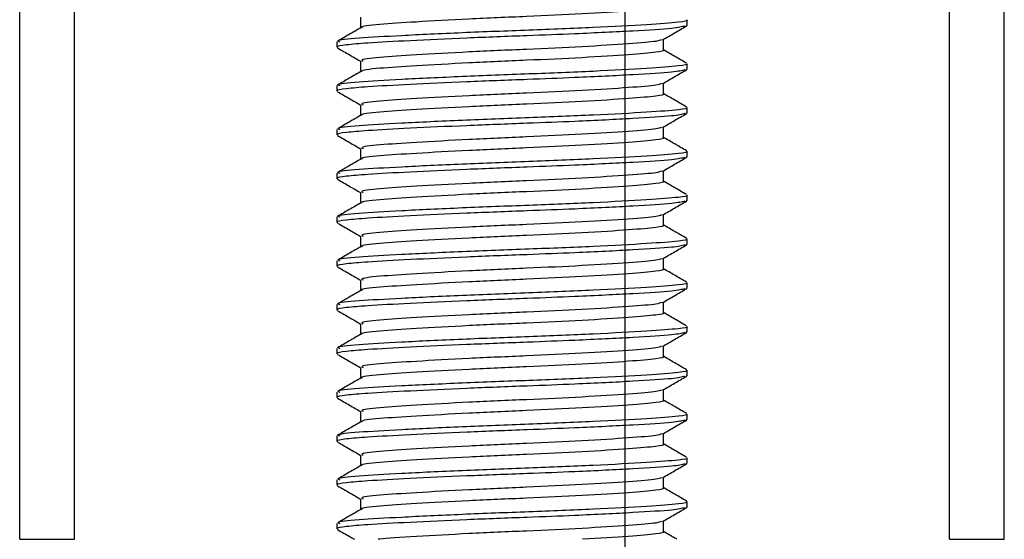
# Model space of a CAD drawing. Header units: millimetres. Extents: x 0 to 465, y 0 to 320.
# Tile 56 of 66: x 410.71 to 417.41, y 152.79 to 156.33. Entities that reach past the tile are written whole.
import ezdxf

# ---------------------------------------------------------------- set-up
doc = ezdxf.new("R2010")
doc.units = ezdxf.units.MM
doc.layers.add('CARTIGLIO', color=140, linetype='Continuous')

msp = doc.modelspace()

# ---------------------------------------------------------------- linework, layer by layer
at = {"color": 7, "linetype": 'Continuous', "lineweight": 25}
for p, q in [((410.7078, 152.7924), (410.7078, 275.1964)), ((417.0365, 152.7924), (417.0365, 275.1964)), ((417.4088, 152.7924), (417.4088, 275.1964)), ((411.0801, 152.7924), (411.0801, 261.0648)), ((413.0282, 156.3432), (413.0282, 156.2709)), ((415.2415, 156.2874), (415.2486, 156.2854)), ((415.2496, 156.2874), (415.2496, 156.3247)), ((412.867, 156.1759), (412.867, 156.1386)), ((415.0884, 156.1198), (415.0884, 156.1924)), ((413.0282, 156.0454), (413.0282, 155.9731)), ((415.2496, 155.9896), (415.2496, 156.0268)), ((415.2415, 155.9896), (415.2486, 155.9876)), ((412.867, 155.8781), (412.867, 155.8408)), ((415.0884, 155.822), (415.0884, 155.8946)), ((413.0282, 155.7476), (413.0282, 155.6752)), ((415.2415, 155.6918), (415.2486, 155.6898)), ((415.2496, 155.6918), (415.2496, 155.729)), ((415.0884, 155.5242), (415.0884, 155.5968)), ((412.867, 155.5802), (412.867, 155.5429)), ((413.0282, 155.4497), (413.0282, 155.3774)), ((415.2496, 155.394), (415.2496, 155.4312)), ((415.2415, 155.394), (415.2486, 155.3919)), ((412.867, 155.2824), (412.867, 155.2451)), ((415.0884, 155.2264), (415.0884, 155.299)), ((413.0282, 155.1519), (413.0282, 155.0796)), ((415.2496, 155.0961), (415.2496, 155.1334)), ((415.2415, 155.0961), (415.2486, 155.0941)), ((415.0884, 154.9286), (415.0884, 155.0011)), ((412.867, 154.9846), (412.867, 154.9473)), ((413.0282, 154.8541), (413.0282, 154.7818)), ((415.2415, 154.7983), (415.2486, 154.7963)), ((415.2496, 154.7983), (415.2496, 154.8356)), ((412.867, 154.6868), (412.867, 154.6495)), ((415.0884, 154.6307), (415.0884, 154.7033)), ((413.0282, 154.5563), (413.0282, 154.484)), ((415.2496, 154.5005), (415.2496, 154.5377)), ((415.2415, 154.5005), (415.2486, 154.4985)), ((415.0884, 154.3329), (415.0884, 154.4055)), ((412.867, 154.389), (412.867, 154.3517)), ((413.0282, 154.2585), (413.0282, 154.1861)), ((415.2415, 154.2027), (415.2486, 154.2007)), ((415.2496, 154.2027), (415.2496, 154.2399)), ((412.867, 154.0911), (412.867, 154.0538)), ((415.0884, 154.0351), (415.0884, 154.1077)), ((413.0282, 153.9606), (413.0282, 153.8883)), ((415.2496, 153.9049), (415.2496, 153.9421)), ((415.2415, 153.9049), (415.2486, 153.9028)), ((412.867, 153.7933), (412.867, 153.756)), ((415.0884, 153.7373), (415.0884, 153.8099)), ((413.0282, 153.6628), (413.0282, 153.5905)), ((415.2415, 153.607), (415.2486, 153.605)), ((415.2496, 153.607), (415.2496, 153.6443)), ((412.867, 153.4955), (412.867, 153.4582)), ((415.0884, 153.4395), (415.0884, 153.512)), ((413.0282, 153.365), (413.0282, 153.2927)), ((415.2496, 153.3092), (415.2496, 153.3465)), ((415.2415, 153.3092), (415.2486, 153.3072)), ((412.867, 153.1977), (412.867, 153.1604)), ((415.0884, 153.1416), (415.0884, 153.2142)), ((413.0282, 153.0672), (413.0282, 152.9949)), ((415.2415, 153.0114), (415.2486, 153.0094)), ((415.2496, 153.0114), (415.2496, 153.0486)), ((415.0884, 152.8438), (415.0884, 152.9164)), ((412.867, 152.8999), (412.867, 152.8626)), ((410.7078, 152.7924), (411.0801, 152.7924)), ((417.0365, 152.7924), (417.4088, 152.7924))]:
    msp.add_line(p, q, dxfattribs=at)
for points, knots in [([(415.0849, 156.4177), (415.0861, 156.4173), (415.1002, 156.4121), (415.0384, 156.4009), (414.8682, 156.3857), (414.5496, 156.3658), (414.1604, 156.348), (413.7563, 156.3304), (413.3942, 156.3104), (413.1451, 156.2938), (413.0241, 156.2805), (413.0374, 156.2736), (413.0385, 156.273)], [0, 0, 0, 0, 0.008258, 0.103469, 0.227325, 0.356283, 0.482096, 0.607502, 0.736535, 0.860564, 0.988004, 1, 1, 1, 1]), ([(415.2355, 156.2832), (415.2143, 156.2779), (415.169, 156.2665), (414.8952, 156.2498), (414.5356, 156.2315), (414.1368, 156.2163), (413.7405, 156.2013), (413.3566, 156.1833), (413.0776, 156.1685), (412.9217, 156.155), (412.8577, 156.1448), (412.8718, 156.1394), (412.874, 156.1386)], [0, 0, 0, 0, 0.110321, 0.235792, 0.364915, 0.456731, 0.570585, 0.687978, 0.80171, 0.890907, 0.983173, 1, 1, 1, 1]), ([(413.0318, 156.2729), (413.0048, 156.2573), (412.9509, 156.2261), (412.897, 156.1948), (412.87, 156.1792)], [0, 0, 0, 0, 0.4998987, 1, 1, 1, 1]), ([(415.2454, 156.3247), (415.2468, 156.3242), (415.2633, 156.319), (415.1918, 156.3079), (414.9949, 156.2927), (414.6264, 156.2727), (414.1764, 156.2549), (413.7088, 156.2374), (413.2913, 156.2173), (412.9987, 156.2007), (412.8575, 156.1861), (412.8809, 156.1778), (412.8864, 156.1759)], [0, 0, 0, 0, 0.0083406, 0.101003, 0.2215465, 0.34705, 0.469496, 0.5915465, 0.7171234, 0.8378352, 0.9618629, 1, 1, 1, 1]), ([(415.0833, 156.1895), (415.1103, 156.2051), (415.1641, 156.2363), (415.2181, 156.2675), (415.245, 156.2831)], [0, 0, 0, 0, 0.49991, 1, 1, 1, 1]), ([(412.8716, 156.1342), (412.8986, 156.1186), (412.9508, 156.0884), (413.003, 156.0581), (413.0282, 156.0435)], [0, 0, 0, 0, 0.516356, 1, 1, 1, 1]), ([(415.0755, 156.1896), (415.0665, 156.1861), (415.0418, 156.1765), (414.8631, 156.1624), (414.5509, 156.1424), (414.1601, 156.1246), (413.7562, 156.1071), (413.3951, 156.087), (413.142, 156.0704), (413.0199, 156.0558), (413.0403, 156.0475), (413.0451, 156.0455)], [0, 0, 0, 0, 0.072015, 0.196353, 0.325813, 0.452115, 0.57801, 0.707546, 0.832057, 0.959993, 1, 1, 1, 1]), ([(415.0849, 156.1199), (415.0861, 156.1194), (415.1002, 156.1142), (415.0384, 156.1031), (414.8682, 156.0879), (414.5496, 156.068), (414.1604, 156.0501), (413.7563, 156.0326), (413.3942, 156.0126), (413.1451, 155.9959), (413.0241, 155.9827), (413.0374, 155.9758), (413.0385, 155.9752)], [0, 0, 0, 0, 0.008258, 0.103469, 0.227325, 0.356283, 0.482096, 0.607502, 0.736535, 0.860564, 0.988004, 1, 1, 1, 1]), ([(415.2467, 156.0303), (415.2197, 156.0459), (415.1669, 156.0765), (415.1142, 156.107), (415.0884, 156.122)], [0, 0, 0, 0, 0.51126, 1, 1, 1, 1]), ([(415.2454, 156.0268), (415.2468, 156.0264), (415.2633, 156.0212), (415.1918, 156.01), (414.9949, 155.9948), (414.6264, 155.9749), (414.1764, 155.9571), (413.7088, 155.9395), (413.2913, 155.9195), (412.9987, 155.9029), (412.8575, 155.8883), (412.8809, 155.88), (412.8864, 155.8781)], [0, 0, 0, 0, 0.008341, 0.101003, 0.221546, 0.34705, 0.469496, 0.591546, 0.717123, 0.837835, 0.961863, 1, 1, 1, 1]), ([(415.2355, 155.9854), (415.2143, 155.9801), (415.169, 155.9687), (414.8952, 155.952), (414.5356, 155.9337), (414.1368, 155.9185), (413.7405, 155.9035), (413.3566, 155.8855), (413.0776, 155.8707), (412.9217, 155.8572), (412.8577, 155.847), (412.8718, 155.8416), (412.874, 155.8408)], [0, 0, 0, 0, 0.110321, 0.235792, 0.364915, 0.456731, 0.570585, 0.687978, 0.80171, 0.890907, 0.983173, 1, 1, 1, 1]), ([(413.0318, 155.9751), (413.0048, 155.9595), (412.9509, 155.9282), (412.897, 155.897), (412.87, 155.8814)], [0, 0, 0, 0, 0.499899, 1, 1, 1, 1]), ([(415.0833, 155.8917), (415.1103, 155.9073), (415.1641, 155.9385), (415.2181, 155.9697), (415.245, 155.9853)], [0, 0, 0, 0, 0.49991, 1, 1, 1, 1]), ([(415.0755, 155.8918), (415.0665, 155.8883), (415.0418, 155.8786), (414.8631, 155.8646), (414.5509, 155.8446), (414.1601, 155.8268), (413.7562, 155.8092), (413.3951, 155.7892), (413.142, 155.7726), (413.0199, 155.7579), (413.0403, 155.7496), (413.0451, 155.7477)], [0, 0, 0, 0, 0.072015, 0.196353, 0.325813, 0.452115, 0.57801, 0.707546, 0.832057, 0.959993, 1, 1, 1, 1]), ([(412.8716, 155.8364), (412.8986, 155.8208), (412.9508, 155.7906), (413.003, 155.7603), (413.0282, 155.7457)], [0, 0, 0, 0, 0.516356, 1, 1, 1, 1]), ([(415.0849, 155.822), (415.0861, 155.8216), (415.1002, 155.8164), (415.0384, 155.8053), (414.8682, 155.7901), (414.5496, 155.7701), (414.1604, 155.7523), (413.7563, 155.7348), (413.3942, 155.7147), (413.1451, 155.6981), (413.0241, 155.6849), (413.0374, 155.678), (413.0385, 155.6774)], [0, 0, 0, 0, 0.0082578, 0.1034691, 0.2273249, 0.356283, 0.4820958, 0.6075018, 0.7365354, 0.8605644, 0.9880043, 1, 1, 1, 1]), ([(415.2467, 155.7325), (415.2197, 155.7481), (415.1669, 155.7787), (415.1142, 155.8092), (415.0884, 155.8242)], [0, 0, 0, 0, 0.51126, 1, 1, 1, 1]), ([(415.2355, 155.6875), (415.2143, 155.6822), (415.169, 155.6709), (414.8952, 155.6542), (414.5356, 155.6359), (414.1368, 155.6207), (413.7405, 155.6057), (413.3566, 155.5877), (413.0776, 155.5728), (412.9217, 155.5594), (412.8577, 155.5492), (412.8718, 155.5438), (412.874, 155.5429)], [0, 0, 0, 0, 0.110321, 0.235792, 0.364915, 0.456731, 0.570585, 0.687978, 0.80171, 0.890907, 0.983173, 1, 1, 1, 1]), ([(413.0318, 155.6773), (413.0048, 155.6617), (412.9509, 155.6304), (412.897, 155.5992), (412.87, 155.5836)], [0, 0, 0, 0, 0.499899, 1, 1, 1, 1]), ([(415.2454, 155.729), (415.2468, 155.7286), (415.2633, 155.7234), (415.1918, 155.7122), (414.9949, 155.697), (414.6264, 155.6771), (414.1764, 155.6593), (413.7088, 155.6417), (413.2913, 155.6217), (412.9987, 155.6051), (412.8575, 155.5904), (412.8809, 155.5822), (412.8864, 155.5802)], [0, 0, 0, 0, 0.008341, 0.101003, 0.221546, 0.34705, 0.469496, 0.591546, 0.717123, 0.837835, 0.961863, 1, 1, 1, 1]), ([(415.0833, 155.5938), (415.1103, 155.6094), (415.1641, 155.6407), (415.2181, 155.6719), (415.245, 155.6875)], [0, 0, 0, 0, 0.49991, 1, 1, 1, 1]), ([(412.8716, 155.5386), (412.8986, 155.523), (412.9508, 155.4927), (413.003, 155.4625), (413.0282, 155.4479)], [0, 0, 0, 0, 0.516356, 1, 1, 1, 1]), ([(415.0755, 155.594), (415.0665, 155.5905), (415.0418, 155.5808), (414.8631, 155.5667), (414.5509, 155.5468), (414.1601, 155.529), (413.7562, 155.5114), (413.3951, 155.4914), (413.142, 155.4748), (413.0199, 155.4601), (413.0403, 155.4518), (413.0451, 155.4498)], [0, 0, 0, 0, 0.072015, 0.196353, 0.325813, 0.452115, 0.57801, 0.707546, 0.832057, 0.959993, 1, 1, 1, 1]), ([(415.0849, 155.5242), (415.0861, 155.5238), (415.1002, 155.5186), (415.0384, 155.5075), (414.8682, 155.4923), (414.5496, 155.4723), (414.1604, 155.4545), (413.7563, 155.437), (413.3942, 155.4169), (413.1451, 155.4003), (413.0241, 155.387), (413.0374, 155.3801), (413.0385, 155.3795)], [0, 0, 0, 0, 0.008258, 0.103469, 0.227325, 0.356283, 0.482096, 0.607502, 0.736535, 0.860564, 0.988004, 1, 1, 1, 1]), ([(415.2467, 155.4347), (415.2197, 155.4503), (415.1669, 155.4808), (415.1142, 155.5114), (415.0884, 155.5263)], [0, 0, 0, 0, 0.51126, 1, 1, 1, 1]), ([(415.2454, 155.4312), (415.2468, 155.4308), (415.2633, 155.4255), (415.1918, 155.4144), (414.9949, 155.3992), (414.6264, 155.3793), (414.1764, 155.3614), (413.7088, 155.3439), (413.2913, 155.3239), (412.9987, 155.3072), (412.8575, 155.2926), (412.8809, 155.2844), (412.8864, 155.2824)], [0, 0, 0, 0, 0.008341, 0.101003, 0.221546, 0.34705, 0.469496, 0.591546, 0.717123, 0.837835, 0.961863, 1, 1, 1, 1]), ([(415.2355, 155.3897), (415.2143, 155.3844), (415.169, 155.3731), (414.8952, 155.3564), (414.5356, 155.3381), (414.1368, 155.3229), (413.7405, 155.3079), (413.3566, 155.2898), (413.0776, 155.275), (412.9217, 155.2616), (412.8577, 155.2513), (412.8718, 155.2459), (412.874, 155.2451)], [0, 0, 0, 0, 0.110321, 0.235792, 0.364915, 0.456731, 0.570585, 0.687978, 0.80171, 0.890907, 0.983173, 1, 1, 1, 1]), ([(413.0318, 155.3795), (413.0048, 155.3639), (412.9509, 155.3326), (412.897, 155.3014), (412.87, 155.2858)], [0, 0, 0, 0, 0.499899, 1, 1, 1, 1]), ([(415.0833, 155.296), (415.1103, 155.3116), (415.1641, 155.3428), (415.2181, 155.3741), (415.245, 155.3897)], [0, 0, 0, 0, 0.49991, 1, 1, 1, 1]), ([(415.0755, 155.2962), (415.0665, 155.2926), (415.0418, 155.283), (414.8631, 155.2689), (414.5509, 155.249), (414.1601, 155.2311), (413.7562, 155.2136), (413.3951, 155.1936), (413.142, 155.1769), (413.0199, 155.1623), (413.0403, 155.154), (413.0451, 155.152)], [0, 0, 0, 0, 0.072015, 0.196353, 0.325813, 0.452115, 0.57801, 0.707546, 0.832057, 0.959993, 1, 1, 1, 1]), ([(412.8716, 155.2407), (412.8986, 155.2251), (412.9508, 155.1949), (413.003, 155.1647), (413.0282, 155.1501)], [0, 0, 0, 0, 0.516356, 1, 1, 1, 1]), ([(415.0849, 155.2264), (415.0861, 155.226), (415.1002, 155.2208), (415.0384, 155.2096), (414.8682, 155.1944), (414.5496, 155.1745), (414.1604, 155.1567), (413.7563, 155.1391), (413.3942, 155.1191), (413.1451, 155.1025), (413.0241, 155.0892), (413.0374, 155.0823), (413.0385, 155.0817)], [0, 0, 0, 0, 0.008258, 0.103469, 0.227325, 0.356283, 0.482096, 0.607502, 0.736535, 0.860564, 0.988004, 1, 1, 1, 1]), ([(415.2467, 155.1369), (415.2197, 155.1525), (415.1669, 155.183), (415.1142, 155.2136), (415.0884, 155.2285)], [0, 0, 0, 0, 0.51126, 1, 1, 1, 1]), ([(415.2454, 155.1334), (415.2468, 155.1329), (415.2633, 155.1277), (415.1918, 155.1166), (414.9949, 155.1014), (414.6264, 155.0814), (414.1764, 155.0636), (413.7088, 155.0461), (413.2913, 155.026), (412.9987, 155.0094), (412.8575, 154.9948), (412.8809, 154.9865), (412.8864, 154.9846)], [0, 0, 0, 0, 0.0083406, 0.101003, 0.2215465, 0.34705, 0.469496, 0.5915465, 0.7171234, 0.8378352, 0.9618629, 1, 1, 1, 1]), ([(415.2355, 155.0919), (415.2143, 155.0866), (415.169, 155.0753), (414.8952, 155.0586), (414.5356, 155.0403), (414.1368, 155.025), (413.7405, 155.01), (413.3566, 154.992), (413.0776, 154.9772), (412.9217, 154.9638), (412.8577, 154.9535), (412.8718, 154.9481), (412.874, 154.9473)], [0, 0, 0, 0, 0.110321, 0.235792, 0.364915, 0.456731, 0.570585, 0.687978, 0.80171, 0.890907, 0.983173, 1, 1, 1, 1]), ([(413.0318, 155.0816), (413.0048, 155.066), (412.9509, 155.0348), (412.897, 155.0036), (412.87, 154.988)], [0, 0, 0, 0, 0.499899, 1, 1, 1, 1]), ([(415.0833, 154.9982), (415.1103, 155.0138), (415.1641, 155.045), (415.2181, 155.0762), (415.245, 155.0918)], [0, 0, 0, 0, 0.49991, 1, 1, 1, 1]), ([(415.0755, 154.9984), (415.0665, 154.9948), (415.0418, 154.9852), (414.8631, 154.9711), (414.5509, 154.9511), (414.1601, 154.9333), (413.7562, 154.9158), (413.3951, 154.8957), (413.142, 154.8791), (413.0199, 154.8645), (413.0403, 154.8562), (413.0451, 154.8542)], [0, 0, 0, 0, 0.072015, 0.196353, 0.325813, 0.452115, 0.57801, 0.707546, 0.832057, 0.959993, 1, 1, 1, 1]), ([(412.8716, 154.9429), (412.8986, 154.9273), (412.9508, 154.8971), (413.003, 154.8669), (413.0282, 154.8522)], [0, 0, 0, 0, 0.516356, 1, 1, 1, 1]), ([(415.0849, 154.9286), (415.0861, 154.9282), (415.1002, 154.923), (415.0384, 154.9118), (414.8682, 154.8966), (414.5496, 154.8767), (414.1604, 154.8589), (413.7563, 154.8413), (413.3942, 154.8213), (413.1451, 154.8047), (413.0241, 154.7914), (413.0374, 154.7845), (413.0385, 154.7839)], [0, 0, 0, 0, 0.008258, 0.103469, 0.227325, 0.356283, 0.482096, 0.607502, 0.736535, 0.860564, 0.988004, 1, 1, 1, 1]), ([(415.2467, 154.839), (415.2197, 154.8547), (415.1669, 154.8852), (415.1142, 154.9158), (415.0884, 154.9307)], [0, 0, 0, 0, 0.51126, 1, 1, 1, 1]), ([(415.2355, 154.7941), (415.2143, 154.7888), (415.169, 154.7774), (414.8952, 154.7607), (414.5356, 154.7424), (414.1368, 154.7272), (413.7405, 154.7122), (413.3566, 154.6942), (413.0776, 154.6794), (412.9217, 154.6659), (412.8577, 154.6557), (412.8718, 154.6503), (412.874, 154.6495)], [0, 0, 0, 0, 0.110321, 0.235792, 0.364915, 0.456731, 0.570585, 0.687978, 0.80171, 0.890907, 0.983173, 1, 1, 1, 1]), ([(415.2454, 154.8356), (415.2468, 154.8351), (415.2633, 154.8299), (415.1918, 154.8188), (414.9949, 154.8036), (414.6264, 154.7836), (414.1764, 154.7658), (413.7088, 154.7483), (413.2913, 154.7282), (412.9987, 154.7116), (412.8575, 154.697), (412.8809, 154.6887), (412.8864, 154.6868)], [0, 0, 0, 0, 0.008341, 0.101003, 0.221546, 0.34705, 0.469496, 0.591546, 0.717123, 0.837835, 0.961863, 1, 1, 1, 1]), ([(415.0833, 154.7004), (415.1103, 154.716), (415.1641, 154.7472), (415.2181, 154.7784), (415.245, 154.794)], [0, 0, 0, 0, 0.4999098, 1, 1, 1, 1]), ([(413.0318, 154.7838), (413.0048, 154.7682), (412.9509, 154.737), (412.897, 154.7057), (412.87, 154.6901)], [0, 0, 0, 0, 0.499899, 1, 1, 1, 1]), ([(415.0755, 154.7005), (415.0665, 154.697), (415.0418, 154.6874), (414.8631, 154.6733), (414.5509, 154.6533), (414.1601, 154.6355), (413.7562, 154.618), (413.3951, 154.5979), (413.142, 154.5813), (413.0199, 154.5667), (413.0403, 154.5584), (413.0451, 154.5564)], [0, 0, 0, 0, 0.072015, 0.196353, 0.325813, 0.452115, 0.57801, 0.707546, 0.832057, 0.959993, 1, 1, 1, 1]), ([(412.8716, 154.6451), (412.8986, 154.6295), (412.9508, 154.5993), (413.003, 154.569), (413.0282, 154.5544)], [0, 0, 0, 0, 0.516356, 1, 1, 1, 1]), ([(415.0849, 154.6308), (415.0861, 154.6303), (415.1002, 154.6251), (415.0384, 154.614), (414.8682, 154.5988), (414.5496, 154.5789), (414.1604, 154.561), (413.7563, 154.5435), (413.3942, 154.5235), (413.1451, 154.5068), (413.0241, 154.4936), (413.0374, 154.4867), (413.0385, 154.4861)], [0, 0, 0, 0, 0.008258, 0.103469, 0.227325, 0.356283, 0.482096, 0.607502, 0.736535, 0.860564, 0.988004, 1, 1, 1, 1]), ([(415.2467, 154.5412), (415.2197, 154.5568), (415.1669, 154.5874), (415.1142, 154.6179), (415.0884, 154.6329)], [0, 0, 0, 0, 0.51126, 1, 1, 1, 1]), ([(415.2454, 154.5377), (415.2468, 154.5373), (415.2633, 154.5321), (415.1918, 154.5209), (414.9949, 154.5057), (414.6264, 154.4858), (414.1764, 154.468), (413.7088, 154.4504), (413.2913, 154.4304), (412.9987, 154.4138), (412.8575, 154.3992), (412.8809, 154.3909), (412.8864, 154.389)], [0, 0, 0, 0, 0.008341, 0.101003, 0.221546, 0.34705, 0.469496, 0.591546, 0.717123, 0.837835, 0.961863, 1, 1, 1, 1]), ([(415.2355, 154.4963), (415.2143, 154.491), (415.169, 154.4796), (414.8952, 154.4629), (414.5356, 154.4446), (414.1368, 154.4294), (413.7405, 154.4144), (413.3566, 154.3964), (413.0776, 154.3816), (412.9217, 154.3681), (412.8577, 154.3579), (412.8718, 154.3525), (412.874, 154.3517)], [0, 0, 0, 0, 0.110321, 0.235792, 0.364915, 0.456731, 0.570585, 0.687978, 0.80171, 0.890907, 0.983173, 1, 1, 1, 1]), ([(413.0318, 154.486), (413.0048, 154.4704), (412.9509, 154.4391), (412.897, 154.4079), (412.87, 154.3923)], [0, 0, 0, 0, 0.499899, 1, 1, 1, 1]), ([(415.0833, 154.4026), (415.1103, 154.4182), (415.1641, 154.4494), (415.2181, 154.4806), (415.245, 154.4962)], [0, 0, 0, 0, 0.49991, 1, 1, 1, 1]), ([(415.0755, 154.4027), (415.0665, 154.3992), (415.0418, 154.3895), (414.8631, 154.3755), (414.5509, 154.3555), (414.1601, 154.3377), (413.7562, 154.3201), (413.3951, 154.3001), (413.142, 154.2835), (413.0199, 154.2688), (413.0403, 154.2605), (413.0451, 154.2586)], [0, 0, 0, 0, 0.072015, 0.196353, 0.325813, 0.452115, 0.57801, 0.707546, 0.832057, 0.959993, 1, 1, 1, 1]), ([(412.8716, 154.3473), (412.8986, 154.3317), (412.9508, 154.3015), (413.003, 154.2712), (413.0282, 154.2566)], [0, 0, 0, 0, 0.516356, 1, 1, 1, 1]), ([(415.0849, 154.3329), (415.0861, 154.3325), (415.1002, 154.3273), (415.0384, 154.3162), (414.8682, 154.301), (414.5496, 154.281), (414.1604, 154.2632), (413.7563, 154.2457), (413.3942, 154.2256), (413.1451, 154.209), (413.0241, 154.1958), (413.0374, 154.1889), (413.0385, 154.1883)], [0, 0, 0, 0, 0.008258, 0.103469, 0.227325, 0.356283, 0.482096, 0.607502, 0.736535, 0.860564, 0.988004, 1, 1, 1, 1]), ([(415.2467, 154.2434), (415.2197, 154.259), (415.1669, 154.2896), (415.1142, 154.3201), (415.0884, 154.3351)], [0, 0, 0, 0, 0.51126, 1, 1, 1, 1]), ([(415.2355, 154.1984), (415.2143, 154.1931), (415.169, 154.1818), (414.8952, 154.1651), (414.5356, 154.1468), (414.1368, 154.1316), (413.7405, 154.1166), (413.3566, 154.0986), (413.0776, 154.0837), (412.9217, 154.0703), (412.8577, 154.0601), (412.8718, 154.0547), (412.874, 154.0538)], [0, 0, 0, 0, 0.110321, 0.235792, 0.364915, 0.456731, 0.570585, 0.687978, 0.80171, 0.890907, 0.983173, 1, 1, 1, 1]), ([(415.2454, 154.2399), (415.2468, 154.2395), (415.2633, 154.2343), (415.1918, 154.2231), (414.9949, 154.2079), (414.6264, 154.188), (414.1764, 154.1702), (413.7088, 154.1526), (413.2913, 154.1326), (412.9987, 154.116), (412.8575, 154.1013), (412.8809, 154.0931), (412.8864, 154.0911)], [0, 0, 0, 0, 0.008341, 0.101003, 0.221546, 0.34705, 0.469496, 0.591546, 0.717123, 0.837835, 0.961863, 1, 1, 1, 1]), ([(415.0833, 154.1047), (415.1103, 154.1203), (415.1641, 154.1516), (415.2181, 154.1828), (415.245, 154.1984)], [0, 0, 0, 0, 0.49991, 1, 1, 1, 1]), ([(413.0318, 154.1882), (413.0048, 154.1726), (412.9509, 154.1413), (412.897, 154.1101), (412.87, 154.0945)], [0, 0, 0, 0, 0.499899, 1, 1, 1, 1]), ([(415.0755, 154.1049), (415.0665, 154.1014), (415.0418, 154.0917), (414.8631, 154.0776), (414.5509, 154.0577), (414.1601, 154.0399), (413.7562, 154.0223), (413.3951, 154.0023), (413.142, 153.9857), (413.0199, 153.971), (413.0403, 153.9627), (413.0451, 153.9607)], [0, 0, 0, 0, 0.072015, 0.196353, 0.325813, 0.452115, 0.57801, 0.707546, 0.832057, 0.959993, 1, 1, 1, 1]), ([(412.8716, 154.0495), (412.8986, 154.0339), (412.9508, 154.0036), (413.003, 153.9734), (413.0282, 153.9588)], [0, 0, 0, 0, 0.516356, 1, 1, 1, 1]), ([(415.0849, 154.0351), (415.0861, 154.0347), (415.1002, 154.0295), (415.0384, 154.0184), (414.8682, 154.0032), (414.5496, 153.9832), (414.1604, 153.9654), (413.7563, 153.9479), (413.3942, 153.9278), (413.1451, 153.9112), (413.0241, 153.8979), (413.0374, 153.891), (413.0385, 153.8904)], [0, 0, 0, 0, 0.008258, 0.103469, 0.227325, 0.356283, 0.482096, 0.607502, 0.736535, 0.860564, 0.988004, 1, 1, 1, 1]), ([(415.2467, 153.9456), (415.2197, 153.9612), (415.1669, 153.9917), (415.1142, 154.0223), (415.0884, 154.0372)], [0, 0, 0, 0, 0.51126, 1, 1, 1, 1]), ([(415.2454, 153.9421), (415.2468, 153.9417), (415.2633, 153.9364), (415.1918, 153.9253), (414.9949, 153.9101), (414.6264, 153.8902), (414.1764, 153.8723), (413.7088, 153.8548), (413.2913, 153.8348), (412.9987, 153.8181), (412.8575, 153.8035), (412.8809, 153.7953), (412.8864, 153.7933)], [0, 0, 0, 0, 0.008341, 0.101003, 0.221546, 0.34705, 0.469496, 0.591546, 0.717123, 0.837835, 0.961863, 1, 1, 1, 1]), ([(415.2355, 153.9006), (415.2143, 153.8953), (415.169, 153.884), (414.8952, 153.8673), (414.5356, 153.849), (414.1368, 153.8338), (413.7405, 153.8188), (413.3566, 153.8007), (413.0776, 153.7859), (412.9217, 153.7725), (412.8577, 153.7622), (412.8718, 153.7568), (412.874, 153.756)], [0, 0, 0, 0, 0.110321, 0.235792, 0.364915, 0.456731, 0.570585, 0.687978, 0.80171, 0.890907, 0.983173, 1, 1, 1, 1]), ([(413.0318, 153.8904), (413.0048, 153.8748), (412.9509, 153.8435), (412.897, 153.8123), (412.87, 153.7967)], [0, 0, 0, 0, 0.499899, 1, 1, 1, 1]), ([(415.0833, 153.8069), (415.1103, 153.8225), (415.1641, 153.8537), (415.2181, 153.885), (415.245, 153.9006)], [0, 0, 0, 0, 0.49991, 1, 1, 1, 1]), ([(415.0755, 153.8071), (415.0665, 153.8035), (415.0418, 153.7939), (414.8631, 153.7798), (414.5509, 153.7599), (414.1601, 153.742), (413.7562, 153.7245), (413.3951, 153.7045), (413.142, 153.6878), (413.0199, 153.6732), (413.0403, 153.6649), (413.0451, 153.6629)], [0, 0, 0, 0, 0.072015, 0.196353, 0.325813, 0.452115, 0.57801, 0.707546, 0.832057, 0.959993, 1, 1, 1, 1]), ([(412.8716, 153.7516), (412.8986, 153.736), (412.9508, 153.7058), (413.003, 153.6756), (413.0282, 153.661)], [0, 0, 0, 0, 0.516356, 1, 1, 1, 1]), ([(415.0849, 153.7373), (415.0861, 153.7369), (415.1002, 153.7317), (415.0384, 153.7205), (414.8682, 153.7053), (414.5496, 153.6854), (414.1604, 153.6676), (413.7563, 153.65), (413.3942, 153.63), (413.1451, 153.6134), (413.0241, 153.6001), (413.0374, 153.5932), (413.0385, 153.5926)], [0, 0, 0, 0, 0.008258, 0.103469, 0.227325, 0.356283, 0.482096, 0.607502, 0.736535, 0.860564, 0.988004, 1, 1, 1, 1]), ([(415.2467, 153.6478), (415.2197, 153.6634), (415.1669, 153.6939), (415.1142, 153.7245), (415.0884, 153.7394)], [0, 0, 0, 0, 0.51126, 1, 1, 1, 1]), ([(415.2355, 153.6028), (415.2143, 153.5975), (415.169, 153.5862), (414.8952, 153.5695), (414.5356, 153.5512), (414.1368, 153.5359), (413.7405, 153.5209), (413.3566, 153.5029), (413.0776, 153.4881), (412.9217, 153.4747), (412.8577, 153.4644), (412.8718, 153.459), (412.874, 153.4582)], [0, 0, 0, 0, 0.110321, 0.235792, 0.364915, 0.456731, 0.570585, 0.687978, 0.80171, 0.890907, 0.983173, 1, 1, 1, 1]), ([(413.0318, 153.5925), (413.0048, 153.5769), (412.9509, 153.5457), (412.897, 153.5145), (412.87, 153.4989)], [0, 0, 0, 0, 0.4998987, 1, 1, 1, 1]), ([(415.2454, 153.6443), (415.2468, 153.6438), (415.2633, 153.6386), (415.1918, 153.6275), (414.9949, 153.6123), (414.6264, 153.5923), (414.1764, 153.5745), (413.7088, 153.557), (413.2913, 153.5369), (412.9987, 153.5203), (412.8575, 153.5057), (412.8809, 153.4974), (412.8864, 153.4955)], [0, 0, 0, 0, 0.008341, 0.101003, 0.221546, 0.34705, 0.469496, 0.591546, 0.717123, 0.837835, 0.961863, 1, 1, 1, 1]), ([(415.0833, 153.5091), (415.1103, 153.5247), (415.1641, 153.5559), (415.2181, 153.5871), (415.245, 153.6027)], [0, 0, 0, 0, 0.49991, 1, 1, 1, 1]), ([(412.8716, 153.4538), (412.8986, 153.4382), (412.9508, 153.408), (413.003, 153.3778), (413.0282, 153.3631)], [0, 0, 0, 0, 0.5163558, 1, 1, 1, 1]), ([(415.0755, 153.5093), (415.0665, 153.5057), (415.0418, 153.4961), (414.8631, 153.482), (414.5509, 153.462), (414.1601, 153.4442), (413.7562, 153.4267), (413.3951, 153.4066), (413.142, 153.39), (413.0199, 153.3754), (413.0403, 153.3671), (413.0451, 153.3651)], [0, 0, 0, 0, 0.072015, 0.196353, 0.325813, 0.452115, 0.57801, 0.707546, 0.832057, 0.959993, 1, 1, 1, 1]), ([(415.0849, 153.4395), (415.0861, 153.4391), (415.1002, 153.4339), (415.0384, 153.4227), (414.8682, 153.4075), (414.5496, 153.3876), (414.1604, 153.3698), (413.7563, 153.3522), (413.3942, 153.3322), (413.1451, 153.3156), (413.0241, 153.3023), (413.0374, 153.2954), (413.0385, 153.2948)], [0, 0, 0, 0, 0.008258, 0.103469, 0.227325, 0.356283, 0.482096, 0.607502, 0.736535, 0.860564, 0.988004, 1, 1, 1, 1]), ([(415.2467, 153.3499), (415.2197, 153.3656), (415.1669, 153.3961), (415.1142, 153.4267), (415.0884, 153.4416)], [0, 0, 0, 0, 0.51126, 1, 1, 1, 1]), ([(415.2454, 153.3465), (415.2468, 153.346), (415.2633, 153.3408), (415.1918, 153.3297), (414.9949, 153.3145), (414.6264, 153.2945), (414.1764, 153.2767), (413.7088, 153.2592), (413.2913, 153.2391), (412.9987, 153.2225), (412.8575, 153.2079), (412.8809, 153.1996), (412.8864, 153.1977)], [0, 0, 0, 0, 0.008341, 0.101003, 0.221546, 0.34705, 0.469496, 0.591546, 0.717123, 0.837835, 0.961863, 1, 1, 1, 1]), ([(415.2355, 153.305), (415.2143, 153.2997), (415.169, 153.2883), (414.8952, 153.2716), (414.5356, 153.2533), (414.1368, 153.2381), (413.7405, 153.2231), (413.3566, 153.2051), (413.0776, 153.1903), (412.9217, 153.1768), (412.8577, 153.1666), (412.8718, 153.1612), (412.874, 153.1604)], [0, 0, 0, 0, 0.1103215, 0.235792, 0.3649147, 0.4567307, 0.5705852, 0.6879779, 0.8017099, 0.8909074, 0.9831729, 1, 1, 1, 1]), ([(413.0318, 153.2947), (413.0048, 153.2791), (412.9509, 153.2479), (412.897, 153.2166), (412.87, 153.201)], [0, 0, 0, 0, 0.4998987, 1, 1, 1, 1]), ([(415.0833, 153.2113), (415.1103, 153.2269), (415.1641, 153.2581), (415.2181, 153.2893), (415.245, 153.3049)], [0, 0, 0, 0, 0.49991, 1, 1, 1, 1]), ([(415.0755, 153.2114), (415.0665, 153.2079), (415.0418, 153.1983), (414.8631, 153.1842), (414.5509, 153.1642), (414.1601, 153.1464), (413.7562, 153.1289), (413.3951, 153.1088), (413.142, 153.0922), (413.0199, 153.0776), (413.0403, 153.0693), (413.0451, 153.0673)], [0, 0, 0, 0, 0.072015, 0.196353, 0.325813, 0.452115, 0.57801, 0.707546, 0.832057, 0.959993, 1, 1, 1, 1]), ([(412.8716, 153.156), (412.8986, 153.1404), (412.9508, 153.1102), (413.003, 153.0799), (413.0282, 153.0653)], [0, 0, 0, 0, 0.516356, 1, 1, 1, 1]), ([(415.0849, 153.1417), (415.0861, 153.1412), (415.1002, 153.136), (415.0384, 153.1249), (414.8682, 153.1097), (414.5496, 153.0898), (414.1604, 153.0719), (413.7563, 153.0544), (413.3942, 153.0344), (413.1451, 153.0177), (413.0241, 153.0045), (413.0374, 152.9976), (413.0385, 152.997)], [0, 0, 0, 0, 0.008258, 0.103469, 0.227325, 0.356283, 0.482096, 0.607502, 0.736535, 0.860564, 0.988004, 1, 1, 1, 1]), ([(415.2467, 153.0521), (415.2197, 153.0677), (415.1669, 153.0983), (415.1142, 153.1288), (415.0884, 153.1438)], [0, 0, 0, 0, 0.51126, 1, 1, 1, 1]), ([(415.2355, 153.0072), (415.2143, 153.0019), (415.169, 152.9905), (414.8952, 152.9738), (414.5356, 152.9555), (414.1368, 152.9403), (413.7405, 152.9253), (413.3566, 152.9073), (413.0776, 152.8925), (412.9217, 152.879), (412.8577, 152.8688), (412.8718, 152.8634), (412.874, 152.8626)], [0, 0, 0, 0, 0.110321, 0.235792, 0.364915, 0.456731, 0.570585, 0.687978, 0.80171, 0.890907, 0.983173, 1, 1, 1, 1]), ([(413.0318, 152.9969), (413.0048, 152.9813), (412.9509, 152.95), (412.897, 152.9188), (412.87, 152.9032)], [0, 0, 0, 0, 0.499899, 1, 1, 1, 1]), ([(415.2454, 153.0486), (415.2468, 153.0482), (415.2633, 153.043), (415.1918, 153.0318), (414.9949, 153.0166), (414.6264, 152.9967), (414.1764, 152.9789), (413.7088, 152.9613), (413.2913, 152.9413), (412.9987, 152.9247), (412.8575, 152.9101), (412.8809, 152.9018), (412.8864, 152.8999)], [0, 0, 0, 0, 0.008341, 0.101003, 0.221546, 0.34705, 0.469496, 0.591546, 0.717123, 0.837835, 0.961863, 1, 1, 1, 1]), ([(415.0833, 152.9135), (415.1103, 152.9291), (415.1641, 152.9603), (415.2181, 152.9915), (415.245, 153.0071)], [0, 0, 0, 0, 0.49991, 1, 1, 1, 1]), ([(412.8716, 152.8582), (412.8986, 152.8426), (412.9365, 152.8206), (412.9744, 152.7987), (412.9853, 152.7924)], [0, 0, 0, 0, 0.711272, 1, 1, 1, 1]), ([(415.0755, 152.9136), (415.0665, 152.9101), (415.0418, 152.9004), (414.8632, 152.8864), (414.5507, 152.8664), (414.1609, 152.8486), (413.7532, 152.8311), (413.4065, 152.8109), (413.1934, 152.7996), (413.1513, 152.7929), (413.1476, 152.7924)], [0, 0, 0, 0, 0.085311, 0.232606, 0.385969, 0.535591, 0.68473, 0.838182, 0.985683, 1, 1, 1, 1]), ([(415.0849, 152.8438), (415.0861, 152.8434), (415.1003, 152.8382), (415.0377, 152.8271), (414.872, 152.8118), (414.6506, 152.7989), (414.5382, 152.7924)], [0, 0, 0, 0, 0.023262, 0.291474, 0.640378, 1, 1, 1, 1]), ([(415.1809, 152.7924), (415.1759, 152.7953), (415.145, 152.8131), (415.1142, 152.831), (415.0884, 152.846)], [0, 0, 0, 0, 0.164185, 1, 1, 1, 1])]:
    msp.add_open_spline(points, degree=3, knots=knots, dxfattribs=at)
at = {"layer": 'CARTIGLIO', "linetype": 'Continuous'}
msp.add_line((414.8274, 5.171), (414.8274, 291.8226), dxfattribs=at)

doc.saveas('drawing.dxf')
